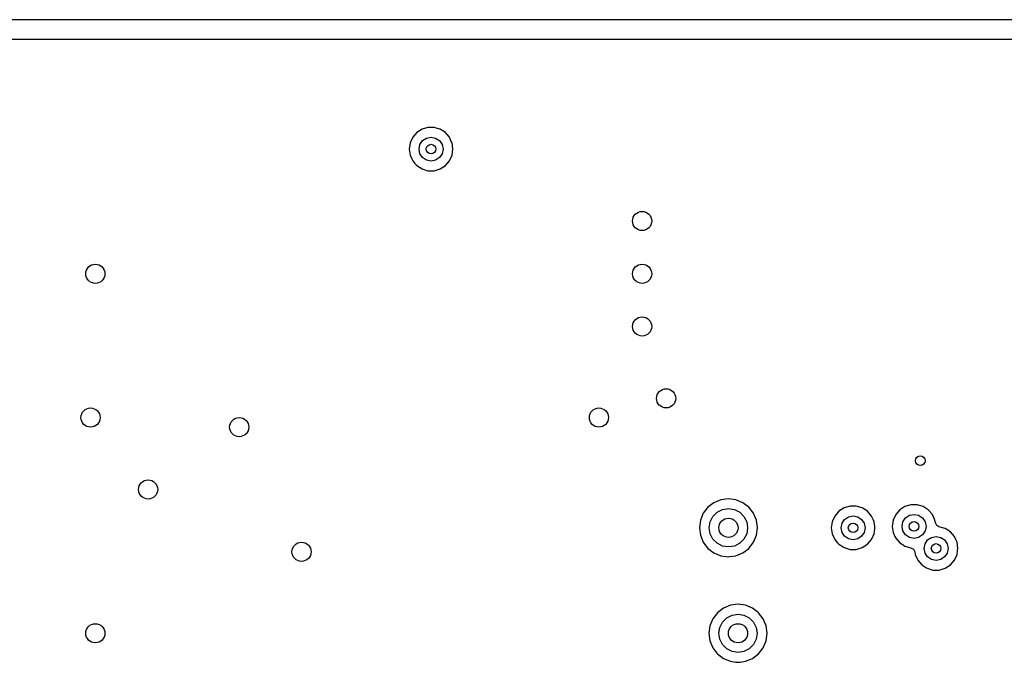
# Model space of a CAD drawing. Extents: x 0.4 to 10.6, y -8.1 to -0.4.
# Tile 8 of 21: x 5.154 to 5.963, y -1.992 to -1.465. Entities that reach past the tile are written whole.
import ezdxf

# ---------------------------------------------------------------- set-up
doc = ezdxf.new("R2010")
doc.units = 0
doc.header["$MEASUREMENT"] = 0
doc.layers.add('BLACK', color=7, linetype='CONTINUOUS')

msp = doc.modelspace()

# ---------------------------------------------------------------- linework, layer by layer
at = {"layer": 'BLACK', "linetype": 'CONTINUOUS'}
for p, q in [((6.73921, -1.46457), (4.98787, -1.46457)), ((4.98787, -1.48053), (6.73921, -1.48053)), ((5.48039, -1.55732), (5.47705, -1.56118)), ((5.48468, -1.55457), (5.48039, -1.55732)), ((5.48958, -1.55313), (5.48468, -1.55457)), ((5.48468, -1.55457), (5.48468, -1.55457)), ((5.49468, -1.55313), (5.48958, -1.55313)), ((5.48958, -1.55313), (5.48958, -1.55313)), ((5.49918, -1.55445), (5.49468, -1.55313)), ((5.49468, -1.55313), (5.49468, -1.55313)), ((5.49957, -1.55457), (5.49918, -1.55445)), ((5.50043, -1.55512), (5.49957, -1.55457)), ((5.49957, -1.55457), (5.49957, -1.55457)), ((5.49957, -1.55457), (5.49957, -1.55457)), ((5.50386, -1.55732), (5.50043, -1.55512)), ((5.5072, -1.56118), (5.50386, -1.55732)), ((5.50386, -1.55732), (5.50386, -1.55732)), ((5.50386, -1.55732), (5.50386, -1.55732)), ((5.47493, -1.56582), (5.47421, -1.57087)), ((5.47705, -1.56118), (5.47493, -1.56582)), ((5.48228, -1.57087), (5.48303, -1.5671)), ((5.48303, -1.5671), (5.48517, -1.56391)), ((5.48517, -1.56391), (5.48836, -1.56177)), ((5.48836, -1.56177), (5.49213, -1.56102)), ((5.49213, -1.56102), (5.49589, -1.56177)), ((5.49589, -1.56177), (5.49909, -1.56391)), ((5.49909, -1.56391), (5.50122, -1.5671)), ((5.50122, -1.5671), (5.50197, -1.57087)), ((5.50871, -1.56449), (5.5072, -1.56118)), ((5.50932, -1.56582), (5.50871, -1.56449)), ((5.51004, -1.57087), (5.50932, -1.56582)), ((5.47421, -1.57087), (5.47421, -1.57087)), ((5.47421, -1.57087), (5.47493, -1.57591)), ((5.47493, -1.57591), (5.47627, -1.57885)), ((5.48303, -1.57463), (5.48228, -1.57087)), ((5.48517, -1.57783), (5.48303, -1.57463)), ((5.50122, -1.57463), (5.49909, -1.57783)), ((5.50197, -1.57087), (5.50122, -1.57463)), ((5.5072, -1.58055), (5.50932, -1.57591)), ((5.50932, -1.57591), (5.50972, -1.5731)), ((5.50972, -1.5731), (5.51004, -1.57087)), ((5.51004, -1.57087), (5.51004, -1.57087)), ((5.47627, -1.57885), (5.47705, -1.58055)), ((5.47705, -1.58055), (5.4788, -1.58257)), ((5.4788, -1.58257), (5.48039, -1.58441)), ((5.48836, -1.57996), (5.48517, -1.57783)), ((5.49213, -1.58071), (5.48836, -1.57996)), ((5.49589, -1.57996), (5.49213, -1.58071)), ((5.49909, -1.57783), (5.49589, -1.57996)), ((5.50386, -1.58441), (5.5072, -1.58055)), ((5.48039, -1.58441), (5.48468, -1.58717)), ((5.48468, -1.58717), (5.48468, -1.58717)), ((5.48468, -1.58717), (5.48958, -1.5886)), ((5.48958, -1.5886), (5.48958, -1.5886)), ((5.48958, -1.5886), (5.49468, -1.5886)), ((5.49468, -1.5886), (5.49957, -1.58717)), ((5.49468, -1.5886), (5.49468, -1.5886)), ((5.49957, -1.58717), (5.50386, -1.58441)), ((5.73005, -1.85886), (5.7243, -1.86124)), ((5.73622, -1.85804), (5.73005, -1.85886)), ((5.73005, -1.85886), (5.73005, -1.85886)), ((5.74239, -1.85886), (5.73622, -1.85804)), ((5.73622, -1.85804), (5.73622, -1.85804)), ((5.74814, -1.86124), (5.74239, -1.85886)), ((5.74239, -1.85886), (5.74239, -1.85886)), ((5.71936, -1.86503), (5.71557, -1.86997)), ((5.7243, -1.86124), (5.71936, -1.86503)), ((5.71936, -1.86503), (5.71936, -1.86503)), ((5.7243, -1.86124), (5.7243, -1.86124)), ((5.72696, -1.86915), (5.73135, -1.86691)), ((5.73135, -1.86691), (5.73622, -1.86614)), ((5.73622, -1.86614), (5.74109, -1.86691)), ((5.74109, -1.86691), (5.74548, -1.86915)), ((5.75028, -1.86288), (5.74814, -1.86124)), ((5.74814, -1.86124), (5.74814, -1.86124)), ((5.74814, -1.86124), (5.74814, -1.86124)), ((5.75308, -1.86503), (5.75028, -1.86288)), ((5.75687, -1.86997), (5.75308, -1.86503)), ((5.75308, -1.86503), (5.75308, -1.86503)), ((5.75308, -1.86503), (5.75308, -1.86503)), ((5.75308, -1.86503), (5.75308, -1.86503)), ((5.75308, -1.86503), (5.75308, -1.86503)), ((5.83114, -1.86559), (5.82685, -1.86835)), ((5.83603, -1.86415), (5.83114, -1.86559)), ((5.83114, -1.86559), (5.83114, -1.86559)), ((5.84113, -1.86415), (5.83603, -1.86415)), ((5.83603, -1.86415), (5.83603, -1.86415)), ((5.84603, -1.86559), (5.84113, -1.86415)), ((5.84113, -1.86415), (5.84113, -1.86415)), ((5.85032, -1.86835), (5.84603, -1.86559)), ((5.84603, -1.86559), (5.84603, -1.86559)), ((5.84603, -1.86559), (5.84603, -1.86559)), ((5.84603, -1.86559), (5.84603, -1.86559)), ((5.88115, -1.86442), (5.87686, -1.86717)), ((5.88604, -1.86298), (5.88115, -1.86442)), ((5.88115, -1.86442), (5.88115, -1.86442)), ((5.89114, -1.86298), (5.88604, -1.86298)), ((5.88604, -1.86298), (5.88604, -1.86298)), ((5.89601, -1.86441), (5.89114, -1.86298)), ((5.89114, -1.86298), (5.89114, -1.86298)), ((5.89603, -1.86442), (5.89601, -1.86441)), ((5.90032, -1.86717), (5.89603, -1.86442)), ((5.89603, -1.86442), (5.89603, -1.86442)), ((5.89603, -1.86442), (5.89603, -1.86442)), ((5.71557, -1.86997), (5.71319, -1.87572)), ((5.71557, -1.86997), (5.71557, -1.86997)), ((5.72124, -1.87702), (5.72348, -1.87263)), ((5.72348, -1.87263), (5.72696, -1.86915)), ((5.74548, -1.86915), (5.74896, -1.87263)), ((5.74896, -1.87263), (5.7512, -1.87702)), ((5.75815, -1.87305), (5.75687, -1.86997)), ((5.75687, -1.86997), (5.75687, -1.86997)), ((5.75925, -1.87572), (5.75815, -1.87305)), ((5.82351, -1.8722), (5.82139, -1.87684)), ((5.82685, -1.86835), (5.82351, -1.8722)), ((5.82949, -1.87812), (5.83162, -1.87493)), ((5.83162, -1.87493), (5.83482, -1.8728)), ((5.83482, -1.8728), (5.83858, -1.87205)), ((5.83858, -1.87205), (5.84235, -1.8728)), ((5.84235, -1.8728), (5.84554, -1.87493)), ((5.84554, -1.87493), (5.84768, -1.87812)), ((5.85366, -1.8722), (5.85032, -1.86835)), ((5.85032, -1.86835), (5.85032, -1.86835)), ((5.85032, -1.86835), (5.85032, -1.86835)), ((5.85526, -1.87572), (5.85366, -1.8722)), ((5.87352, -1.87103), (5.8714, -1.87567)), ((5.87686, -1.86717), (5.87352, -1.87103)), ((5.8795, -1.87695), (5.88163, -1.87376)), ((5.88163, -1.87376), (5.88482, -1.87162)), ((5.88482, -1.87162), (5.88859, -1.87087)), ((5.88859, -1.87087), (5.89236, -1.87162)), ((5.89236, -1.87162), (5.89555, -1.87376)), ((5.89555, -1.87376), (5.89768, -1.87695)), ((5.90366, -1.87103), (5.90032, -1.86717)), ((5.90032, -1.86717), (5.90032, -1.86717)), ((5.90032, -1.86717), (5.90032, -1.86717)), ((5.90578, -1.87567), (5.90366, -1.87103)), ((5.71319, -1.87572), (5.71237, -1.88189)), ((5.71237, -1.88189), (5.71237, -1.88189)), ((5.71237, -1.88189), (5.71319, -1.88806)), ((5.71319, -1.87572), (5.71319, -1.87572)), ((5.72047, -1.88189), (5.72124, -1.87702)), ((5.72124, -1.88676), (5.72047, -1.88189)), ((5.7512, -1.87702), (5.75197, -1.88189)), ((5.75197, -1.88189), (5.7512, -1.88676)), ((5.75955, -1.87795), (5.75925, -1.87572)), ((5.75925, -1.88806), (5.76007, -1.88189)), ((5.75995, -1.881), (5.75955, -1.87795)), ((5.76007, -1.88189), (5.75995, -1.881)), ((5.76007, -1.88189), (5.76007, -1.88189)), ((5.82139, -1.87684), (5.82066, -1.88189)), ((5.82066, -1.88189), (5.82066, -1.88189)), ((5.82066, -1.88189), (5.82139, -1.88694)), ((5.82874, -1.88189), (5.82949, -1.87812)), ((5.82949, -1.88566), (5.82874, -1.88189)), ((5.84768, -1.87812), (5.84843, -1.88189)), ((5.84843, -1.88189), (5.84768, -1.88566)), ((5.85578, -1.87684), (5.85526, -1.87572)), ((5.85633, -1.88072), (5.85578, -1.87684)), ((5.85578, -1.88694), (5.85641, -1.88253)), ((5.8565, -1.88189), (5.85633, -1.88072)), ((5.85641, -1.88253), (5.8565, -1.88189)), ((5.8565, -1.88189), (5.8565, -1.88189)), ((5.8714, -1.87567), (5.87067, -1.88072)), ((5.87067, -1.88072), (5.87067, -1.88072)), ((5.87067, -1.88072), (5.8714, -1.88576)), ((5.87875, -1.88072), (5.8795, -1.87695)), ((5.8795, -1.88448), (5.87875, -1.88072)), ((5.89768, -1.87695), (5.89843, -1.88072)), ((5.89843, -1.88072), (5.89768, -1.88448)), ((5.90579, -1.87575), (5.90578, -1.87567)), ((5.90609, -1.87779), (5.90579, -1.87575)), ((5.90611, -1.8779), (5.90609, -1.87779)), ((5.90723, -1.88003), (5.90611, -1.8779)), ((5.909, -1.8809), (5.90723, -1.88003)), ((5.90897, -1.881), (5.909, -1.8809)), ((5.91413, -1.88251), (5.90897, -1.881)), ((5.91842, -1.88527), (5.91413, -1.88251)), ((5.91413, -1.88251), (5.91413, -1.88251)), ((5.91413, -1.88251), (5.91413, -1.88251)), ((5.91413, -1.88251), (5.91413, -1.88251)), ((5.71319, -1.88806), (5.71319, -1.88806)), ((5.71319, -1.88806), (5.71557, -1.89381)), ((5.72348, -1.89115), (5.72124, -1.88676)), ((5.72696, -1.89463), (5.72348, -1.89115)), ((5.74896, -1.89115), (5.74548, -1.89463)), ((5.7512, -1.88676), (5.74896, -1.89115)), ((5.75687, -1.89381), (5.75925, -1.88806)), ((5.82139, -1.88694), (5.82346, -1.89147)), ((5.83162, -1.88885), (5.82949, -1.88566)), ((5.83482, -1.89098), (5.83162, -1.88885)), ((5.83858, -1.89173), (5.83482, -1.89098)), ((5.84235, -1.89098), (5.83858, -1.89173)), ((5.84554, -1.88885), (5.84235, -1.89098)), ((5.84768, -1.88566), (5.84554, -1.88885)), ((5.85366, -1.89158), (5.85578, -1.88694)), ((5.8714, -1.88576), (5.87294, -1.88914)), ((5.87294, -1.88914), (5.87352, -1.8904)), ((5.87352, -1.8904), (5.87686, -1.89426)), ((5.88163, -1.88768), (5.8795, -1.88448)), ((5.88482, -1.88981), (5.88163, -1.88768)), ((5.88859, -1.89056), (5.88482, -1.88981)), ((5.89236, -1.88981), (5.88859, -1.89056)), ((5.89555, -1.88768), (5.89236, -1.88981)), ((5.89768, -1.88448), (5.89555, -1.88768)), ((5.89973, -1.89185), (5.90292, -1.88972)), ((5.90292, -1.88972), (5.90669, -1.88897)), ((5.90669, -1.88897), (5.91045, -1.88972)), ((5.91045, -1.88972), (5.91365, -1.89185)), ((5.92176, -1.88912), (5.91842, -1.88527)), ((5.91842, -1.88527), (5.91842, -1.88527)), ((5.91842, -1.88527), (5.91842, -1.88527)), ((5.92259, -1.89094), (5.92176, -1.88912)), ((5.92283, -1.89147), (5.92259, -1.89094)), ((5.71557, -1.89381), (5.71557, -1.89381)), ((5.71557, -1.89381), (5.71936, -1.89875)), ((5.71936, -1.89875), (5.71936, -1.89875)), ((5.71936, -1.89875), (5.7243, -1.90254)), ((5.73135, -1.89687), (5.72696, -1.89463)), ((5.73622, -1.89764), (5.73135, -1.89687)), ((5.74109, -1.89687), (5.73622, -1.89764)), ((5.74548, -1.89463), (5.74109, -1.89687)), ((5.74814, -1.90254), (5.75308, -1.89875)), ((5.75308, -1.89875), (5.75687, -1.89381)), ((5.82346, -1.89147), (5.82351, -1.89158)), ((5.82351, -1.89158), (5.82583, -1.89426)), ((5.82583, -1.89426), (5.82685, -1.89543)), ((5.82685, -1.89543), (5.83028, -1.89764)), ((5.83028, -1.89764), (5.83114, -1.89819)), ((5.83114, -1.89819), (5.83603, -1.89963)), ((5.84113, -1.89963), (5.84603, -1.89819)), ((5.84603, -1.89819), (5.85032, -1.89543)), ((5.85032, -1.89543), (5.85366, -1.89158)), ((5.87686, -1.89426), (5.87686, -1.89426)), ((5.87686, -1.89426), (5.87954, -1.89599)), ((5.87954, -1.89599), (5.88115, -1.89702)), ((5.88115, -1.89702), (5.88604, -1.89845)), ((5.88604, -1.89845), (5.88631, -1.89853)), ((5.88631, -1.89853), (5.88628, -1.89862)), ((5.88628, -1.89862), (5.88805, -1.89949)), ((5.89684, -1.89881), (5.89759, -1.89504)), ((5.89759, -1.90258), (5.89684, -1.89881)), ((5.89759, -1.89504), (5.89973, -1.89185)), ((5.91365, -1.89185), (5.91578, -1.89504)), ((5.91578, -1.89504), (5.91653, -1.89881)), ((5.91653, -1.89881), (5.91578, -1.90258)), ((5.92388, -1.89376), (5.92283, -1.89147)), ((5.9246, -1.89881), (5.92388, -1.89376)), ((5.92434, -1.90062), (5.9246, -1.89881)), ((5.9246, -1.89881), (5.9246, -1.89881)), ((5.7243, -1.90254), (5.7243, -1.90254)), ((5.7243, -1.90254), (5.7243, -1.90254)), ((5.7243, -1.90254), (5.73005, -1.90492)), ((5.73005, -1.90492), (5.73005, -1.90492)), ((5.73005, -1.90492), (5.73468, -1.90553)), ((5.73468, -1.90553), (5.73622, -1.90574)), ((5.73622, -1.90574), (5.73745, -1.90557)), ((5.73622, -1.90574), (5.73622, -1.90574)), ((5.73622, -1.90574), (5.73622, -1.90574)), ((5.73745, -1.90557), (5.74239, -1.90492)), ((5.74239, -1.90492), (5.74814, -1.90254)), ((5.83603, -1.89963), (5.83603, -1.89963)), ((5.83603, -1.89963), (5.84113, -1.89963)), ((5.84113, -1.89963), (5.84113, -1.89963)), ((5.88805, -1.89949), (5.88917, -1.90162)), ((5.88917, -1.90162), (5.88919, -1.90173)), ((5.88919, -1.90173), (5.88949, -1.90386)), ((5.88949, -1.90386), (5.89103, -1.90724)), ((5.89103, -1.90724), (5.89161, -1.9085)), ((5.89973, -1.90577), (5.89759, -1.90258)), ((5.90292, -1.9079), (5.89973, -1.90577)), ((5.91365, -1.90577), (5.91045, -1.9079)), ((5.91578, -1.90258), (5.91365, -1.90577)), ((5.92176, -1.9085), (5.92388, -1.90386)), ((5.92388, -1.90386), (5.92434, -1.90062)), ((5.89161, -1.9085), (5.89327, -1.91041)), ((5.89327, -1.91041), (5.89495, -1.91235)), ((5.89495, -1.91235), (5.89829, -1.9145)), ((5.89829, -1.9145), (5.89924, -1.91511)), ((5.89924, -1.91511), (5.90414, -1.91655)), ((5.90669, -1.90865), (5.90292, -1.9079)), ((5.91045, -1.9079), (5.90669, -1.90865)), ((5.90924, -1.91655), (5.91413, -1.91511)), ((5.91413, -1.91511), (5.91842, -1.91235)), ((5.91842, -1.91235), (5.92176, -1.9085)), ((5.90414, -1.91655), (5.90414, -1.91655)), ((5.90414, -1.91655), (5.90924, -1.91655)), ((5.90924, -1.91655), (5.90924, -1.91655)), ((5.73217, -1.94785), (5.72723, -1.95164)), ((5.73792, -1.94547), (5.73217, -1.94785)), ((5.73217, -1.94785), (5.73217, -1.94785)), ((5.74409, -1.94466), (5.73792, -1.94547)), ((5.73792, -1.94547), (5.73792, -1.94547)), ((5.75027, -1.94547), (5.74409, -1.94466)), ((5.74409, -1.94466), (5.74409, -1.94466)), ((5.75602, -1.94785), (5.75027, -1.94547)), ((5.75027, -1.94547), (5.75027, -1.94547)), ((5.75713, -1.94871), (5.75602, -1.94785)), ((5.75602, -1.94785), (5.75602, -1.94785)), ((5.75602, -1.94785), (5.75602, -1.94785)), ((5.72723, -1.95164), (5.72344, -1.95658)), ((5.72723, -1.95164), (5.72723, -1.95164)), ((5.73135, -1.95925), (5.73484, -1.95576)), ((5.73484, -1.95576), (5.73923, -1.95353)), ((5.73923, -1.95353), (5.74409, -1.95276)), ((5.74409, -1.95276), (5.74896, -1.95353)), ((5.74896, -1.95353), (5.75335, -1.95576)), ((5.75335, -1.95576), (5.75683, -1.95925)), ((5.76096, -1.95164), (5.75713, -1.94871)), ((5.76475, -1.95658), (5.76096, -1.95164)), ((5.76096, -1.95164), (5.76096, -1.95164)), ((5.76096, -1.95164), (5.76096, -1.95164)), ((5.76096, -1.95164), (5.76096, -1.95164)), ((5.76096, -1.95164), (5.76096, -1.95164)), ((5.72106, -1.96233), (5.72025, -1.9685)), ((5.72344, -1.95658), (5.72106, -1.96233)), ((5.72106, -1.96233), (5.72106, -1.96233)), ((5.72344, -1.95658), (5.72344, -1.95658)), ((5.72835, -1.9685), (5.72912, -1.96364)), ((5.72912, -1.96364), (5.73135, -1.95925)), ((5.75683, -1.95925), (5.75907, -1.96364)), ((5.75907, -1.96364), (5.75984, -1.9685)), ((5.76713, -1.96233), (5.76475, -1.95658)), ((5.76475, -1.95658), (5.76475, -1.95658)), ((5.76794, -1.9685), (5.76713, -1.96233)), ((5.72025, -1.9685), (5.72025, -1.9685)), ((5.72025, -1.9685), (5.72106, -1.97468)), ((5.72912, -1.97337), (5.72835, -1.9685)), ((5.75984, -1.9685), (5.75907, -1.97337)), ((5.76713, -1.97468), (5.76794, -1.9685)), ((5.72106, -1.97468), (5.72106, -1.97468)), ((5.72106, -1.97468), (5.72344, -1.98043)), ((5.73135, -1.97776), (5.72912, -1.97337)), ((5.73484, -1.98124), (5.73135, -1.97776)), ((5.75683, -1.97776), (5.75335, -1.98124)), ((5.75907, -1.97337), (5.75683, -1.97776)), ((5.76475, -1.98043), (5.76713, -1.97468)), ((5.72344, -1.98043), (5.72344, -1.98043)), ((5.72344, -1.98043), (5.72683, -1.98484)), ((5.72683, -1.98484), (5.72723, -1.98537)), ((5.72723, -1.98537), (5.73217, -1.98915)), ((5.73923, -1.98348), (5.73484, -1.98124)), ((5.74409, -1.98425), (5.73923, -1.98348)), ((5.74896, -1.98348), (5.74409, -1.98425)), ((5.75335, -1.98124), (5.74896, -1.98348)), ((5.75602, -1.98915), (5.76096, -1.98537)), ((5.76096, -1.98537), (5.76475, -1.98043)), ((5.73217, -1.98915), (5.73792, -1.99154)), ((5.73792, -1.99154), (5.7424, -1.99213)), ((5.7424, -1.99213), (5.74409, -1.99235)), ((5.74409, -1.99235), (5.74579, -1.99213)), ((5.74409, -1.99235), (5.74409, -1.99235)), ((5.74409, -1.99235), (5.74409, -1.99235)), ((5.74579, -1.99213), (5.75027, -1.99154)), ((5.75027, -1.99154), (5.75602, -1.98915))]:
    msp.add_line(p, q, dxfattribs=at)
at = {"layer": 'BLACK'}
for centre, radius in [((5.49213, -1.57087), 0.00394), ((5.66535, -1.62992), 0.00787), ((5.21654, -1.67323), 0.00787), ((5.66535, -1.67323), 0.00787), ((5.66535, -1.71654), 0.00787), ((5.68504, -1.77559), 0.00787), ((5.2126, -1.79134), 0.00787), ((5.62992, -1.79134), 0.00787), ((5.33465, -1.79921), 0.00787), ((5.8937, -1.82677), 0.00394), ((5.25984, -1.85039), 0.00787), ((5.73622, -1.88189), 0.00787), ((5.83858, -1.88189), 0.00394), ((5.88859, -1.88072), 0.00394), ((5.38583, -1.90157), 0.00787), ((5.90669, -1.89881), 0.00394), ((5.21654, -1.9685), 0.00787), ((5.74409, -1.9685), 0.00787)]:
    msp.add_circle(centre, radius, dxfattribs=at)

doc.saveas('drawing.dxf')
